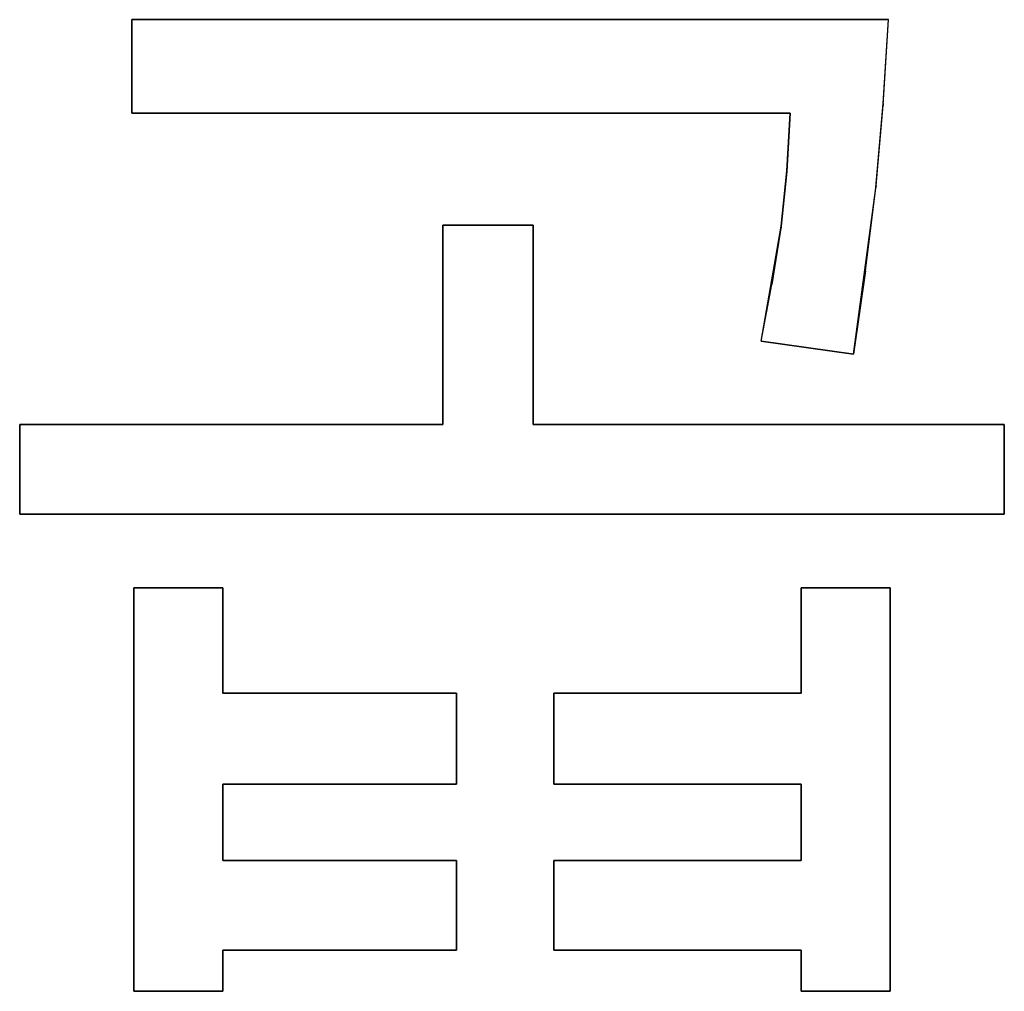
# Model space of a CAD drawing. Header units: inches. Extents: x 106 to 215, y -158 to -59.
# Tile 60 of 73: x 164 to 174, y -106 to -96. Entities that reach past the tile are written whole.
import ezdxf

# ---------------------------------------------------------------- set-up
doc = ezdxf.new("R2010")
doc.units = ezdxf.units.IN
doc.header["$MEASUREMENT"] = 0
doc.layers.add('_U+B808_U+C774_U+C5B4 1', color=7, linetype='Continuous')

# ---------------------------------------------------------------- blocks, each defined once
blk = doc.blocks.new('block 801')
at = {"layer": '_U+B808_U+C774_U+C5B4 1', "color": 250, "lineweight": 25, "true_color": 0x333333}
for points in [[(171.242, -99.074), (172.191, -99.209)], [(171.242, -99.074), (171.242, -99.074)], [(172.191, -99.209), (171.242, -99.074)], [(171.242, -99.074), (171.242, -99.074)]]:
    blk.add_lwpolyline(points, dxfattribs=at)
blk = doc.blocks.new('block 802')
at = {"layer": '_U+B808_U+C774_U+C5B4 1', "color": 250, "lineweight": 25, "true_color": 0x333333}
for points in [[(171.242, -99.074), (172.191, -99.209)], [(171.242, -99.074), (172.191, -99.209)], [(172.191, -99.209), (172.191, -99.209)], [(172.191, -99.209), (172.191, -99.209)]]:
    blk.add_lwpolyline(points, dxfattribs=at)
blk = doc.blocks.new('block 803')
at = {"layer": '_U+B808_U+C774_U+C5B4 1', "color": 250, "lineweight": 25, "true_color": 0x333333}
for points in [[(172.191, -99.209), (172.314, -98.354)], [(172.191, -99.209), (172.314, -98.354)], [(172.314, -98.354), (172.314, -98.354)], [(172.191, -99.209), (172.191, -99.209)]]:
    blk.add_lwpolyline(points, dxfattribs=at)
blk = doc.blocks.new('block 804')
at = {"layer": '_U+B808_U+C774_U+C5B4 1', "color": 250, "lineweight": 25, "true_color": 0x333333}
for points in [[(172.191, -99.209), (172.423, -97.478)], [(172.314, -98.354), (172.423, -97.478)], [(172.423, -97.478), (172.423, -97.478)], [(172.314, -98.354), (172.191, -99.209)]]:
    blk.add_lwpolyline(points, dxfattribs=at)
blk = doc.blocks.new('block 805')
at = {"layer": '_U+B808_U+C774_U+C5B4 1', "color": 250, "lineweight": 25, "true_color": 0x333333}
for points in [[(172.314, -98.354), (172.423, -97.478)], [(172.423, -97.478), (172.421, -97.497)], [(172.314, -98.354), (172.421, -97.497)], [(172.421, -97.497), (172.421, -97.497)]]:
    blk.add_lwpolyline(points, dxfattribs=at)
blk = doc.blocks.new('block 806')
at = {"layer": '_U+B808_U+C774_U+C5B4 1', "color": 250, "lineweight": 25, "true_color": 0x333333}
for points in [[(172.421, -97.497), (172.495, -96.652)], [(172.423, -97.478), (172.495, -96.652)], [(172.495, -96.652), (172.495, -96.652)], [(172.421, -97.497), (172.423, -97.478)]]:
    blk.add_lwpolyline(points, dxfattribs=at)
blk = doc.blocks.new('block 807')
at = {"layer": '_U+B808_U+C774_U+C5B4 1', "color": 250, "lineweight": 25, "true_color": 0x333333}
for points in [[(172.421, -97.497), (172.495, -96.637)], [(172.421, -97.497), (172.495, -96.652)], [(172.495, -96.652), (172.495, -96.637)], [(172.495, -96.637), (172.495, -96.637)]]:
    blk.add_lwpolyline(points, dxfattribs=at)
blk = doc.blocks.new('block 808')
at = {"layer": '_U+B808_U+C774_U+C5B4 1', "color": 250, "lineweight": 25, "true_color": 0x333333}
for points in [[(172.495, -96.637), (172.548, -95.775)], [(172.495, -96.652), (172.548, -95.775)], [(172.548, -95.775), (172.548, -95.775)], [(172.495, -96.637), (172.495, -96.652)]]:
    blk.add_lwpolyline(points, dxfattribs=at)
blk = doc.blocks.new('block 809')
at = {"layer": '_U+B808_U+C774_U+C5B4 1', "color": 250, "lineweight": 25, "true_color": 0x333333}
for points in [[(172.495, -96.637), (172.548, -95.775)], [(172.495, -96.637), (172.548, -95.775)], [(172.548, -95.775), (172.548, -95.775)], [(172.548, -95.775), (172.548, -95.775)]]:
    blk.add_lwpolyline(points, dxfattribs=at)
blk = doc.blocks.new('block 810')
at = {"layer": '_U+B808_U+C774_U+C5B4 1', "color": 250, "lineweight": 25, "true_color": 0x333333}
for points in [[(172.548, -95.775), (164.785, -95.775)], [(164.785, -95.775), (172.548, -95.775)], [(172.548, -95.775), (172.548, -95.775)], [(172.548, -95.775), (172.548, -95.775)]]:
    blk.add_lwpolyline(points, dxfattribs=at)
blk = doc.blocks.new('block 811')
at = {"layer": '_U+B808_U+C774_U+C5B4 1', "color": 250, "lineweight": 25, "true_color": 0x333333}
for points in [[(172.548, -95.775), (164.785, -95.775)], [(172.548, -95.775), (164.785, -95.775)], [(164.785, -95.775), (164.785, -95.775)], [(164.785, -95.775), (164.785, -95.775)]]:
    blk.add_lwpolyline(points, dxfattribs=at)
blk = doc.blocks.new('block 812')
at = {"layer": '_U+B808_U+C774_U+C5B4 1', "color": 250, "lineweight": 25, "true_color": 0x333333}
for points in [[(173.738, -100.849), (173.738, -99.93)], [(173.738, -99.93), (173.738, -100.849)], [(173.738, -100.849), (173.738, -100.849)], [(173.738, -100.849), (173.738, -100.849)]]:
    blk.add_lwpolyline(points, dxfattribs=at)
blk = doc.blocks.new('block 813')
at = {"layer": '_U+B808_U+C774_U+C5B4 1', "color": 250, "lineweight": 25, "true_color": 0x333333}
for points in [[(173.738, -100.849), (173.738, -99.93)], [(173.738, -100.849), (173.738, -99.93)], [(173.738, -99.93), (173.738, -99.93)], [(173.738, -99.93), (173.738, -99.93)]]:
    blk.add_lwpolyline(points, dxfattribs=at)
blk = doc.blocks.new('block 814')
at = {"layer": '_U+B808_U+C774_U+C5B4 1', "color": 250, "lineweight": 25, "true_color": 0x333333}
for points in [[(173.738, -99.93), (168.904, -99.93)], [(168.904, -99.93), (173.738, -99.93)], [(173.738, -99.93), (173.738, -99.93)], [(173.738, -99.93), (173.738, -99.93)]]:
    blk.add_lwpolyline(points, dxfattribs=at)
blk = doc.blocks.new('block 815')
at = {"layer": '_U+B808_U+C774_U+C5B4 1', "color": 250, "lineweight": 25, "true_color": 0x333333}
for points in [[(173.738, -99.93), (168.904, -99.93)], [(173.738, -99.93), (168.904, -99.93)], [(168.904, -99.93), (168.904, -99.93)], [(168.904, -99.93), (168.904, -99.93)]]:
    blk.add_lwpolyline(points, dxfattribs=at)
blk = doc.blocks.new('block 816')
at = {"layer": '_U+B808_U+C774_U+C5B4 1', "color": 250, "lineweight": 25, "true_color": 0x333333}
for points in [[(168.904, -99.93), (168.904, -97.885)], [(168.904, -97.885), (168.904, -99.93)], [(168.904, -99.93), (168.904, -99.93)], [(168.904, -99.93), (168.904, -99.93)]]:
    blk.add_lwpolyline(points, dxfattribs=at)
blk = doc.blocks.new('block 817')
at = {"layer": '_U+B808_U+C774_U+C5B4 1', "color": 250, "lineweight": 25, "true_color": 0x333333}
for points in [[(168.904, -99.93), (168.904, -97.885)], [(168.904, -99.93), (168.904, -97.885)], [(168.904, -97.885), (168.904, -97.885)], [(168.904, -97.885), (168.904, -97.885)]]:
    blk.add_lwpolyline(points, dxfattribs=at)
blk = doc.blocks.new('block 818')
at = {"layer": '_U+B808_U+C774_U+C5B4 1', "color": 250, "lineweight": 25, "true_color": 0x333333}
for points in [[(168.904, -97.885), (167.978, -97.885)], [(167.978, -97.885), (168.904, -97.885)], [(168.904, -97.885), (168.904, -97.885)], [(168.904, -97.885), (168.904, -97.885)]]:
    blk.add_lwpolyline(points, dxfattribs=at)
blk = doc.blocks.new('block 819')
at = {"layer": '_U+B808_U+C774_U+C5B4 1', "color": 250, "lineweight": 25, "true_color": 0x333333}
for points in [[(168.904, -97.885), (167.978, -97.885)], [(168.904, -97.885), (167.978, -97.885)], [(167.978, -97.885), (167.978, -97.885)], [(167.978, -97.885), (167.978, -97.885)]]:
    blk.add_lwpolyline(points, dxfattribs=at)
blk = doc.blocks.new('block 1333')
at = {"layer": '_U+B808_U+C774_U+C5B4 1', "color": 250, "lineweight": 25, "true_color": 0x333333}
for points in [[(171.652, -105.748), (172.566, -105.748)], [(171.652, -105.748), (171.652, -105.748)], [(172.566, -105.748), (171.652, -105.748)], [(171.652, -105.748), (171.652, -105.748)]]:
    blk.add_lwpolyline(points, dxfattribs=at)
blk = doc.blocks.new('block 1334')
at = {"layer": '_U+B808_U+C774_U+C5B4 1', "color": 250, "lineweight": 25, "true_color": 0x333333}
for points in [[(171.652, -105.748), (172.566, -105.748)], [(171.652, -105.748), (172.566, -105.748)], [(172.566, -105.748), (172.566, -105.748)], [(172.566, -105.748), (172.566, -105.748)]]:
    blk.add_lwpolyline(points, dxfattribs=at)
blk = doc.blocks.new('block 1335')
at = {"layer": '_U+B808_U+C774_U+C5B4 1', "color": 250, "lineweight": 25, "true_color": 0x333333}
for points in [[(172.566, -105.748), (172.566, -101.605)], [(172.566, -101.605), (172.566, -105.748)], [(172.566, -105.748), (172.566, -105.748)], [(172.566, -105.748), (172.566, -105.748)]]:
    blk.add_lwpolyline(points, dxfattribs=at)
blk = doc.blocks.new('block 1336')
at = {"layer": '_U+B808_U+C774_U+C5B4 1', "color": 250, "lineweight": 25, "true_color": 0x333333}
for points in [[(172.566, -105.748), (172.566, -101.605)], [(172.566, -105.748), (172.566, -101.605)], [(172.566, -101.605), (172.566, -101.605)], [(172.566, -101.605), (172.566, -101.605)]]:
    blk.add_lwpolyline(points, dxfattribs=at)
blk = doc.blocks.new('block 1337')
at = {"layer": '_U+B808_U+C774_U+C5B4 1', "color": 250, "lineweight": 25, "true_color": 0x333333}
for points in [[(172.566, -101.605), (171.652, -101.605)], [(171.652, -101.605), (172.566, -101.605)], [(172.566, -101.605), (172.566, -101.605)], [(172.566, -101.605), (172.566, -101.605)]]:
    blk.add_lwpolyline(points, dxfattribs=at)
blk = doc.blocks.new('block 1338')
at = {"layer": '_U+B808_U+C774_U+C5B4 1', "color": 250, "lineweight": 25, "true_color": 0x333333}
for points in [[(172.566, -101.605), (171.652, -101.605)], [(172.566, -101.605), (171.652, -101.605)], [(171.652, -101.605), (171.652, -101.605)], [(171.652, -101.605), (171.652, -101.605)]]:
    blk.add_lwpolyline(points, dxfattribs=at)
blk = doc.blocks.new('block 1339')
at = {"layer": '_U+B808_U+C774_U+C5B4 1', "color": 250, "lineweight": 25, "true_color": 0x333333}
for points in [[(171.652, -101.605), (171.652, -102.689)], [(171.652, -101.605), (171.652, -101.605)], [(171.652, -102.689), (171.652, -101.605)], [(171.652, -101.605), (171.652, -101.605)]]:
    blk.add_lwpolyline(points, dxfattribs=at)
blk = doc.blocks.new('block 1340')
at = {"layer": '_U+B808_U+C774_U+C5B4 1', "color": 250, "lineweight": 25, "true_color": 0x333333}
for points in [[(171.652, -101.605), (171.652, -102.689)], [(171.652, -101.605), (171.652, -102.689)], [(171.652, -102.689), (171.652, -102.689)], [(171.652, -102.689), (171.652, -102.689)]]:
    blk.add_lwpolyline(points, dxfattribs=at)
blk = doc.blocks.new('block 1341')
at = {"layer": '_U+B808_U+C774_U+C5B4 1', "color": 250, "lineweight": 25, "true_color": 0x333333}
for points in [[(171.652, -102.689), (169.116, -102.689)], [(169.116, -102.689), (171.652, -102.689)], [(171.652, -102.689), (171.652, -102.689)], [(171.652, -102.689), (171.652, -102.689)]]:
    blk.add_lwpolyline(points, dxfattribs=at)
blk = doc.blocks.new('block 1342')
at = {"layer": '_U+B808_U+C774_U+C5B4 1', "color": 250, "lineweight": 25, "true_color": 0x333333}
for points in [[(171.652, -102.689), (169.116, -102.689)], [(171.652, -102.689), (169.116, -102.689)], [(169.116, -102.689), (169.116, -102.689)], [(169.116, -102.689), (169.116, -102.689)]]:
    blk.add_lwpolyline(points, dxfattribs=at)
blk = doc.blocks.new('block 1343')
at = {"layer": '_U+B808_U+C774_U+C5B4 1', "color": 250, "lineweight": 25, "true_color": 0x333333}
for points in [[(169.116, -102.689), (169.116, -103.621)], [(169.116, -102.689), (169.116, -102.689)], [(169.116, -103.621), (169.116, -102.689)], [(169.116, -102.689), (169.116, -102.689)]]:
    blk.add_lwpolyline(points, dxfattribs=at)
blk = doc.blocks.new('block 1344')
at = {"layer": '_U+B808_U+C774_U+C5B4 1', "color": 250, "lineweight": 25, "true_color": 0x333333}
for points in [[(169.116, -102.689), (169.116, -103.621)], [(169.116, -102.689), (169.116, -103.621)], [(169.116, -103.621), (169.116, -103.621)], [(169.116, -103.621), (169.116, -103.621)]]:
    blk.add_lwpolyline(points, dxfattribs=at)
blk = doc.blocks.new('block 1345')
at = {"layer": '_U+B808_U+C774_U+C5B4 1', "color": 250, "lineweight": 25, "true_color": 0x333333}
for points in [[(165.722, -101.605), (164.808, -101.605)], [(164.808, -101.605), (165.722, -101.605)], [(165.722, -101.605), (165.722, -101.605)], [(165.722, -101.605), (165.722, -101.605)]]:
    blk.add_lwpolyline(points, dxfattribs=at)
blk = doc.blocks.new('block 1346')
at = {"layer": '_U+B808_U+C774_U+C5B4 1', "color": 250, "lineweight": 25, "true_color": 0x333333}
for points in [[(165.722, -101.605), (164.808, -101.605)], [(165.722, -101.605), (164.808, -101.605)], [(164.808, -101.605), (164.808, -101.605)], [(164.808, -101.605), (164.808, -101.605)]]:
    blk.add_lwpolyline(points, dxfattribs=at)
blk = doc.blocks.new('block 1347')
at = {"layer": '_U+B808_U+C774_U+C5B4 1', "color": 250, "lineweight": 25, "true_color": 0x333333}
for points in [[(164.808, -101.605), (164.808, -105.748)], [(164.808, -101.605), (164.808, -101.605)], [(164.808, -105.748), (164.808, -101.605)], [(164.808, -101.605), (164.808, -101.605)]]:
    blk.add_lwpolyline(points, dxfattribs=at)
blk = doc.blocks.new('block 1348')
at = {"layer": '_U+B808_U+C774_U+C5B4 1', "color": 250, "lineweight": 25, "true_color": 0x333333}
for points in [[(164.808, -101.605), (164.808, -105.748)], [(164.808, -101.605), (164.808, -105.748)], [(164.808, -105.748), (164.808, -105.748)], [(164.808, -105.748), (164.808, -105.748)]]:
    blk.add_lwpolyline(points, dxfattribs=at)
blk = doc.blocks.new('block 1349')
at = {"layer": '_U+B808_U+C774_U+C5B4 1', "color": 250, "lineweight": 25, "true_color": 0x333333}
for points in [[(164.808, -105.748), (165.722, -105.748)], [(164.808, -105.748), (164.808, -105.748)], [(165.722, -105.748), (164.808, -105.748)], [(164.808, -105.748), (164.808, -105.748)]]:
    blk.add_lwpolyline(points, dxfattribs=at)
blk = doc.blocks.new('block 1350')
at = {"layer": '_U+B808_U+C774_U+C5B4 1', "color": 250, "lineweight": 25, "true_color": 0x333333}
for points in [[(164.808, -105.748), (165.722, -105.748)], [(164.808, -105.748), (165.722, -105.748)], [(165.722, -105.748), (165.722, -105.748)], [(165.722, -105.748), (165.722, -105.748)]]:
    blk.add_lwpolyline(points, dxfattribs=at)
blk = doc.blocks.new('block 1351')
at = {"layer": '_U+B808_U+C774_U+C5B4 1', "color": 250, "lineweight": 25, "true_color": 0x333333}
for points in [[(165.722, -105.748), (165.722, -105.326)], [(165.722, -105.326), (165.722, -105.748)], [(165.722, -105.748), (165.722, -105.748)], [(165.722, -105.748), (165.722, -105.748)]]:
    blk.add_lwpolyline(points, dxfattribs=at)
blk = doc.blocks.new('block 1352')
at = {"layer": '_U+B808_U+C774_U+C5B4 1', "color": 250, "lineweight": 25, "true_color": 0x333333}
for points in [[(165.722, -105.748), (165.722, -105.326)], [(165.722, -105.748), (165.722, -105.326)], [(165.722, -105.326), (165.722, -105.326)], [(165.722, -105.326), (165.722, -105.326)]]:
    blk.add_lwpolyline(points, dxfattribs=at)
blk = doc.blocks.new('block 1353')
at = {"layer": '_U+B808_U+C774_U+C5B4 1', "color": 250, "lineweight": 25, "true_color": 0x333333}
for points in [[(165.722, -105.326), (168.116, -105.326)], [(165.722, -105.326), (165.722, -105.326)], [(168.116, -105.326), (165.722, -105.326)], [(165.722, -105.326), (165.722, -105.326)]]:
    blk.add_lwpolyline(points, dxfattribs=at)
blk = doc.blocks.new('block 1354')
at = {"layer": '_U+B808_U+C774_U+C5B4 1', "color": 250, "lineweight": 25, "true_color": 0x333333}
for points in [[(165.722, -105.326), (168.116, -105.326)], [(165.722, -105.326), (168.116, -105.326)], [(168.116, -105.326), (168.116, -105.326)], [(168.116, -105.326), (168.116, -105.326)]]:
    blk.add_lwpolyline(points, dxfattribs=at)
blk = doc.blocks.new('block 1355')
at = {"layer": '_U+B808_U+C774_U+C5B4 1', "color": 250, "lineweight": 25, "true_color": 0x333333}
for points in [[(168.116, -105.326), (168.116, -104.406)], [(168.116, -104.406), (168.116, -105.326)], [(168.116, -105.326), (168.116, -105.326)], [(168.116, -105.326), (168.116, -105.326)]]:
    blk.add_lwpolyline(points, dxfattribs=at)
blk = doc.blocks.new('block 1356')
at = {"layer": '_U+B808_U+C774_U+C5B4 1', "color": 250, "lineweight": 25, "true_color": 0x333333}
for points in [[(168.116, -105.326), (168.116, -104.406)], [(168.116, -105.326), (168.116, -104.406)], [(168.116, -104.406), (168.116, -104.406)], [(168.116, -104.406), (168.116, -104.406)]]:
    blk.add_lwpolyline(points, dxfattribs=at)
blk = doc.blocks.new('block 1754')
at = {"layer": '_U+B808_U+C774_U+C5B4 1', "color": 250, "lineweight": 25, "true_color": 0x333333}
for points in [[(164.785, -95.775), (164.785, -96.736)], [(164.785, -95.775), (164.785, -95.775)], [(164.785, -96.736), (164.785, -95.775)], [(164.785, -95.775), (164.785, -95.775)]]:
    blk.add_lwpolyline(points, dxfattribs=at)
blk = doc.blocks.new('block 1755')
at = {"layer": '_U+B808_U+C774_U+C5B4 1', "color": 250, "lineweight": 25, "true_color": 0x333333}
for points in [[(164.785, -95.775), (164.785, -96.736)], [(164.785, -95.775), (164.785, -96.736)], [(164.785, -96.736), (164.785, -96.736)], [(164.785, -96.736), (164.785, -96.736)]]:
    blk.add_lwpolyline(points, dxfattribs=at)
blk = doc.blocks.new('block 1756')
at = {"layer": '_U+B808_U+C774_U+C5B4 1', "color": 250, "lineweight": 25, "true_color": 0x333333}
for points in [[(164.785, -96.736), (171.54, -96.736)], [(164.785, -96.736), (164.785, -96.736)], [(171.54, -96.736), (164.785, -96.736)], [(164.785, -96.736), (164.785, -96.736)]]:
    blk.add_lwpolyline(points, dxfattribs=at)
blk = doc.blocks.new('block 1757')
at = {"layer": '_U+B808_U+C774_U+C5B4 1', "color": 250, "lineweight": 25, "true_color": 0x333333}
for points in [[(164.785, -96.736), (171.54, -96.736)], [(164.785, -96.736), (171.54, -96.736)], [(171.54, -96.736), (171.54, -96.736)], [(171.54, -96.736), (171.54, -96.736)]]:
    blk.add_lwpolyline(points, dxfattribs=at)
blk = doc.blocks.new('block 1758')
at = {"layer": '_U+B808_U+C774_U+C5B4 1', "color": 250, "lineweight": 25, "true_color": 0x333333}
for points in [[(171.54, -96.736), (171.506, -97.325)], [(171.54, -96.736), (171.506, -97.325)], [(171.54, -96.736), (171.54, -96.736)], [(171.506, -97.325), (171.506, -97.325)]]:
    blk.add_lwpolyline(points, dxfattribs=at)
blk = doc.blocks.new('block 1759')
at = {"layer": '_U+B808_U+C774_U+C5B4 1', "color": 250, "lineweight": 25, "true_color": 0x333333}
for points in [[(171.54, -96.736), (171.505, -97.334)], [(171.506, -97.325), (171.54, -96.736)], [(171.506, -97.325), (171.505, -97.334)], [(171.505, -97.334), (171.505, -97.334)]]:
    blk.add_lwpolyline(points, dxfattribs=at)
blk = doc.blocks.new('block 1760')
at = {"layer": '_U+B808_U+C774_U+C5B4 1', "color": 250, "lineweight": 25, "true_color": 0x333333}
for points in [[(171.506, -97.325), (171.449, -97.896)], [(171.505, -97.334), (171.449, -97.896)], [(171.506, -97.325), (171.505, -97.334)], [(171.449, -97.896), (171.449, -97.896)]]:
    blk.add_lwpolyline(points, dxfattribs=at)
blk = doc.blocks.new('block 1761')
at = {"layer": '_U+B808_U+C774_U+C5B4 1', "color": 250, "lineweight": 25, "true_color": 0x333333}
for points in [[(171.242, -99.074), (171.449, -97.896)], [(171.354, -98.494), (171.449, -97.896)], [(171.449, -97.896), (171.449, -97.896)], [(171.242, -99.074), (171.354, -98.494)]]:
    blk.add_lwpolyline(points, dxfattribs=at)
blk = doc.blocks.new('block 1762')
at = {"layer": '_U+B808_U+C774_U+C5B4 1', "color": 250, "lineweight": 25, "true_color": 0x333333}
for points in [[(171.449, -97.896), (171.354, -98.494)], [(171.354, -98.494), (171.447, -97.912)], [(171.449, -97.896), (171.447, -97.912)], [(171.447, -97.912), (171.447, -97.912)]]:
    blk.add_lwpolyline(points, dxfattribs=at)
blk = doc.blocks.new('block 1763')
at = {"layer": '_U+B808_U+C774_U+C5B4 1', "color": 250, "lineweight": 25, "true_color": 0x333333}
for points in [[(171.447, -97.912), (171.506, -97.325)], [(171.449, -97.896), (171.506, -97.325)], [(171.506, -97.325), (171.506, -97.325)], [(171.449, -97.896), (171.447, -97.912)]]:
    blk.add_lwpolyline(points, dxfattribs=at)
blk = doc.blocks.new('block 1764')
at = {"layer": '_U+B808_U+C774_U+C5B4 1', "color": 250, "lineweight": 25, "true_color": 0x333333}
for points in [[(171.242, -99.074), (171.354, -98.494)], [(171.242, -99.074), (171.354, -98.494)], [(171.354, -98.494), (171.354, -98.494)], [(171.242, -99.074), (171.242, -99.074)]]:
    blk.add_lwpolyline(points, dxfattribs=at)
blk = doc.blocks.new('block 1765')
at = {"layer": '_U+B808_U+C774_U+C5B4 1', "color": 250, "lineweight": 25, "true_color": 0x333333}
for points in [[(167.978, -97.885), (167.978, -99.93)], [(167.978, -97.885), (167.978, -97.885)], [(167.978, -99.93), (167.978, -97.885)], [(167.978, -97.885), (167.978, -97.885)]]:
    blk.add_lwpolyline(points, dxfattribs=at)
blk = doc.blocks.new('block 1766')
at = {"layer": '_U+B808_U+C774_U+C5B4 1', "color": 250, "lineweight": 25, "true_color": 0x333333}
for points in [[(167.978, -97.885), (167.978, -99.93)], [(167.978, -97.885), (167.978, -99.93)], [(167.978, -99.93), (167.978, -99.93)], [(167.978, -99.93), (167.978, -99.93)]]:
    blk.add_lwpolyline(points, dxfattribs=at)
blk = doc.blocks.new('block 1767')
at = {"layer": '_U+B808_U+C774_U+C5B4 1', "color": 250, "lineweight": 25, "true_color": 0x333333}
for points in [[(167.978, -99.93), (163.636, -99.93)], [(163.636, -99.93), (167.978, -99.93)], [(167.978, -99.93), (167.978, -99.93)], [(167.978, -99.93), (167.978, -99.93)]]:
    blk.add_lwpolyline(points, dxfattribs=at)
blk = doc.blocks.new('block 1768')
at = {"layer": '_U+B808_U+C774_U+C5B4 1', "color": 250, "lineweight": 25, "true_color": 0x333333}
for points in [[(167.978, -99.93), (163.636, -99.93)], [(167.978, -99.93), (163.636, -99.93)], [(163.636, -99.93), (163.636, -99.93)], [(163.636, -99.93), (163.636, -99.93)]]:
    blk.add_lwpolyline(points, dxfattribs=at)
blk = doc.blocks.new('block 1769')
at = {"layer": '_U+B808_U+C774_U+C5B4 1', "color": 250, "lineweight": 25, "true_color": 0x333333}
for points in [[(163.636, -99.93), (163.636, -100.849)], [(163.636, -99.93), (163.636, -99.93)], [(163.636, -100.849), (163.636, -99.93)], [(163.636, -99.93), (163.636, -99.93)]]:
    blk.add_lwpolyline(points, dxfattribs=at)
blk = doc.blocks.new('block 1770')
at = {"layer": '_U+B808_U+C774_U+C5B4 1', "color": 250, "lineweight": 25, "true_color": 0x333333}
for points in [[(163.636, -99.93), (163.636, -100.849)], [(163.636, -99.93), (163.636, -100.849)], [(163.636, -100.849), (163.636, -100.849)], [(163.636, -100.849), (163.636, -100.849)]]:
    blk.add_lwpolyline(points, dxfattribs=at)
blk = doc.blocks.new('block 1771')
at = {"layer": '_U+B808_U+C774_U+C5B4 1', "color": 250, "lineweight": 25, "true_color": 0x333333}
for points in [[(163.636, -100.849), (173.738, -100.849)], [(163.636, -100.849), (163.636, -100.849)], [(173.738, -100.849), (163.636, -100.849)], [(163.636, -100.849), (163.636, -100.849)]]:
    blk.add_lwpolyline(points, dxfattribs=at)
blk = doc.blocks.new('block 1772')
at = {"layer": '_U+B808_U+C774_U+C5B4 1', "color": 250, "lineweight": 25, "true_color": 0x333333}
for points in [[(163.636, -100.849), (173.738, -100.849)], [(163.636, -100.849), (173.738, -100.849)], [(173.738, -100.849), (173.738, -100.849)], [(173.738, -100.849), (173.738, -100.849)]]:
    blk.add_lwpolyline(points, dxfattribs=at)
blk = doc.blocks.new('block 2039')
at = {"layer": '_U+B808_U+C774_U+C5B4 1', "color": 250, "lineweight": 25, "true_color": 0x333333}
for points in [[(165.722, -102.689), (165.722, -101.605)], [(165.722, -101.605), (165.722, -102.689)], [(165.722, -102.689), (165.722, -102.689)], [(165.722, -102.689), (165.722, -102.689)]]:
    blk.add_lwpolyline(points, dxfattribs=at)
blk = doc.blocks.new('block 2040')
at = {"layer": '_U+B808_U+C774_U+C5B4 1', "color": 250, "lineweight": 25, "true_color": 0x333333}
for points in [[(165.722, -102.689), (165.722, -101.605)], [(165.722, -102.689), (165.722, -101.605)], [(165.722, -101.605), (165.722, -101.605)], [(165.722, -101.605), (165.722, -101.605)]]:
    blk.add_lwpolyline(points, dxfattribs=at)
blk = doc.blocks.new('block 2041')
at = {"layer": '_U+B808_U+C774_U+C5B4 1', "color": 250, "lineweight": 25, "true_color": 0x333333}
for points in [[(171.652, -105.326), (171.652, -105.748)], [(171.652, -105.326), (171.652, -105.326)], [(171.652, -105.748), (171.652, -105.326)], [(171.652, -105.326), (171.652, -105.326)]]:
    blk.add_lwpolyline(points, dxfattribs=at)
blk = doc.blocks.new('block 2042')
at = {"layer": '_U+B808_U+C774_U+C5B4 1', "color": 250, "lineweight": 25, "true_color": 0x333333}
for points in [[(171.652, -105.326), (171.652, -105.748)], [(171.652, -105.326), (171.652, -105.748)], [(171.652, -105.748), (171.652, -105.748)], [(171.652, -105.748), (171.652, -105.748)]]:
    blk.add_lwpolyline(points, dxfattribs=at)
blk = doc.blocks.new('block 2869')
at = {"layer": '_U+B808_U+C774_U+C5B4 1', "color": 250, "lineweight": 25, "true_color": 0x333333}
for points in [[(168.116, -102.689), (165.722, -102.689)], [(165.722, -102.689), (168.116, -102.689)], [(168.116, -102.689), (168.116, -102.689)], [(168.116, -102.689), (168.116, -102.689)]]:
    blk.add_lwpolyline(points, dxfattribs=at)
blk = doc.blocks.new('block 2870')
at = {"layer": '_U+B808_U+C774_U+C5B4 1', "color": 250, "lineweight": 25, "true_color": 0x333333}
for points in [[(168.116, -102.689), (165.722, -102.689)], [(168.116, -102.689), (165.722, -102.689)], [(165.722, -102.689), (165.722, -102.689)], [(165.722, -102.689), (165.722, -102.689)]]:
    blk.add_lwpolyline(points, dxfattribs=at)
blk = doc.blocks.new('block 2871')
at = {"layer": '_U+B808_U+C774_U+C5B4 1', "color": 250, "lineweight": 25, "true_color": 0x333333}
for points in [[(169.116, -105.326), (171.652, -105.326)], [(169.116, -105.326), (169.116, -105.326)], [(171.652, -105.326), (169.116, -105.326)], [(169.116, -105.326), (169.116, -105.326)]]:
    blk.add_lwpolyline(points, dxfattribs=at)
blk = doc.blocks.new('block 2872')
at = {"layer": '_U+B808_U+C774_U+C5B4 1', "color": 250, "lineweight": 25, "true_color": 0x333333}
for points in [[(169.116, -105.326), (171.652, -105.326)], [(169.116, -105.326), (171.652, -105.326)], [(171.652, -105.326), (171.652, -105.326)], [(171.652, -105.326), (171.652, -105.326)]]:
    blk.add_lwpolyline(points, dxfattribs=at)
blk = doc.blocks.new('block 2873')
at = {"layer": '_U+B808_U+C774_U+C5B4 1', "color": 250, "lineweight": 25, "true_color": 0x333333}
for points in [[(169.116, -104.406), (169.116, -105.326)], [(169.116, -104.406), (169.116, -104.406)], [(169.116, -105.326), (169.116, -104.406)], [(169.116, -104.406), (169.116, -104.406)]]:
    blk.add_lwpolyline(points, dxfattribs=at)
blk = doc.blocks.new('block 2874')
at = {"layer": '_U+B808_U+C774_U+C5B4 1', "color": 250, "lineweight": 25, "true_color": 0x333333}
for points in [[(169.116, -104.406), (169.116, -105.326)], [(169.116, -104.406), (169.116, -105.326)], [(169.116, -105.326), (169.116, -105.326)], [(169.116, -105.326), (169.116, -105.326)]]:
    blk.add_lwpolyline(points, dxfattribs=at)
blk = doc.blocks.new('block 2875')
at = {"layer": '_U+B808_U+C774_U+C5B4 1', "color": 250, "lineweight": 25, "true_color": 0x333333}
for points in [[(168.116, -103.621), (168.116, -102.689)], [(168.116, -102.689), (168.116, -103.621)], [(168.116, -103.621), (168.116, -103.621)], [(168.116, -103.621), (168.116, -103.621)]]:
    blk.add_lwpolyline(points, dxfattribs=at)
blk = doc.blocks.new('block 2876')
at = {"layer": '_U+B808_U+C774_U+C5B4 1', "color": 250, "lineweight": 25, "true_color": 0x333333}
for points in [[(168.116, -103.621), (168.116, -102.689)], [(168.116, -103.621), (168.116, -102.689)], [(168.116, -102.689), (168.116, -102.689)], [(168.116, -102.689), (168.116, -102.689)]]:
    blk.add_lwpolyline(points, dxfattribs=at)
blk = doc.blocks.new('block 2877')
at = {"layer": '_U+B808_U+C774_U+C5B4 1', "color": 250, "lineweight": 25, "true_color": 0x333333}
for points in [[(165.722, -103.621), (168.116, -103.621)], [(165.722, -103.621), (165.722, -103.621)], [(168.116, -103.621), (165.722, -103.621)], [(165.722, -103.621), (165.722, -103.621)]]:
    blk.add_lwpolyline(points, dxfattribs=at)
blk = doc.blocks.new('block 2878')
at = {"layer": '_U+B808_U+C774_U+C5B4 1', "color": 250, "lineweight": 25, "true_color": 0x333333}
for points in [[(165.722, -103.621), (168.116, -103.621)], [(165.722, -103.621), (168.116, -103.621)], [(168.116, -103.621), (168.116, -103.621)], [(168.116, -103.621), (168.116, -103.621)]]:
    blk.add_lwpolyline(points, dxfattribs=at)
blk = doc.blocks.new('block 2879')
at = {"layer": '_U+B808_U+C774_U+C5B4 1', "color": 250, "lineweight": 25, "true_color": 0x333333}
for points in [[(165.722, -104.406), (165.722, -103.621)], [(165.722, -103.621), (165.722, -104.406)], [(165.722, -104.406), (165.722, -104.406)], [(165.722, -104.406), (165.722, -104.406)]]:
    blk.add_lwpolyline(points, dxfattribs=at)
blk = doc.blocks.new('block 2880')
at = {"layer": '_U+B808_U+C774_U+C5B4 1', "color": 250, "lineweight": 25, "true_color": 0x333333}
for points in [[(165.722, -104.406), (165.722, -103.621)], [(165.722, -104.406), (165.722, -103.621)], [(165.722, -103.621), (165.722, -103.621)], [(165.722, -103.621), (165.722, -103.621)]]:
    blk.add_lwpolyline(points, dxfattribs=at)
blk = doc.blocks.new('block 2881')
at = {"layer": '_U+B808_U+C774_U+C5B4 1', "color": 250, "lineweight": 25, "true_color": 0x333333}
for points in [[(171.652, -103.621), (171.652, -104.406)], [(171.652, -103.621), (171.652, -103.621)], [(171.652, -104.406), (171.652, -103.621)], [(171.652, -103.621), (171.652, -103.621)]]:
    blk.add_lwpolyline(points, dxfattribs=at)
blk = doc.blocks.new('block 2882')
at = {"layer": '_U+B808_U+C774_U+C5B4 1', "color": 250, "lineweight": 25, "true_color": 0x333333}
for points in [[(171.652, -103.621), (171.652, -104.406)], [(171.652, -103.621), (171.652, -104.406)], [(171.652, -104.406), (171.652, -104.406)], [(171.652, -104.406), (171.652, -104.406)]]:
    blk.add_lwpolyline(points, dxfattribs=at)
blk = doc.blocks.new('block 2883')
at = {"layer": '_U+B808_U+C774_U+C5B4 1', "color": 250, "lineweight": 25, "true_color": 0x333333}
for points in [[(169.116, -103.621), (171.652, -103.621)], [(169.116, -103.621), (169.116, -103.621)], [(171.652, -103.621), (169.116, -103.621)], [(169.116, -103.621), (169.116, -103.621)]]:
    blk.add_lwpolyline(points, dxfattribs=at)
blk = doc.blocks.new('block 2884')
at = {"layer": '_U+B808_U+C774_U+C5B4 1', "color": 250, "lineweight": 25, "true_color": 0x333333}
for points in [[(169.116, -103.621), (171.652, -103.621)], [(169.116, -103.621), (171.652, -103.621)], [(171.652, -103.621), (171.652, -103.621)], [(171.652, -103.621), (171.652, -103.621)]]:
    blk.add_lwpolyline(points, dxfattribs=at)
blk = doc.blocks.new('block 2885')
at = {"layer": '_U+B808_U+C774_U+C5B4 1', "color": 250, "lineweight": 25, "true_color": 0x333333}
for points in [[(168.116, -104.406), (165.722, -104.406)], [(165.722, -104.406), (168.116, -104.406)], [(168.116, -104.406), (168.116, -104.406)], [(168.116, -104.406), (168.116, -104.406)]]:
    blk.add_lwpolyline(points, dxfattribs=at)
blk = doc.blocks.new('block 2886')
at = {"layer": '_U+B808_U+C774_U+C5B4 1', "color": 250, "lineweight": 25, "true_color": 0x333333}
for points in [[(168.116, -104.406), (165.722, -104.406)], [(168.116, -104.406), (165.722, -104.406)], [(165.722, -104.406), (165.722, -104.406)], [(165.722, -104.406), (165.722, -104.406)]]:
    blk.add_lwpolyline(points, dxfattribs=at)
blk = doc.blocks.new('block 2887')
at = {"layer": '_U+B808_U+C774_U+C5B4 1', "color": 250, "lineweight": 25, "true_color": 0x333333}
for points in [[(171.652, -104.406), (169.116, -104.406)], [(169.116, -104.406), (171.652, -104.406)], [(171.652, -104.406), (171.652, -104.406)], [(171.652, -104.406), (171.652, -104.406)]]:
    blk.add_lwpolyline(points, dxfattribs=at)
blk = doc.blocks.new('block 2888')
at = {"layer": '_U+B808_U+C774_U+C5B4 1', "color": 250, "lineweight": 25, "true_color": 0x333333}
for points in [[(171.652, -104.406), (169.116, -104.406)], [(171.652, -104.406), (169.116, -104.406)], [(169.116, -104.406), (169.116, -104.406)], [(169.116, -104.406), (169.116, -104.406)]]:
    blk.add_lwpolyline(points, dxfattribs=at)
blk = doc.blocks.new('block 2')
at = {"layer": '_U+B808_U+C774_U+C5B4 1'}
for name in ['block 810', 'block 811', 'block 1754', 'block 1755', 'block 808', 'block 809', 'block 807', 'block 806', 'block 1756', 'block 1757', 'block 1759', 'block 1758', 'block 1763', 'block 1760', 'block 804', 'block 805', 'block 818', 'block 819', 'block 1765', 'block 1766', 'block 816', 'block 817', 'block 1761', 'block 1762', 'block 803', 'block 1764', 'block 801', 'block 802', 'block 1767', 'block 1768', 'block 1769', 'block 1770', 'block 814', 'block 815', 'block 812', 'block 813', 'block 1771', 'block 1772', 'block 1345', 'block 1346', 'block 1347', 'block 1348', 'block 2039', 'block 2040', 'block 1337', 'block 1338', 'block 1339', 'block 1340', 'block 1335', 'block 1336', 'block 2869', 'block 2870', 'block 2875', 'block 2876', 'block 1341', 'block 1342', 'block 1343', 'block 1344', 'block 2877', 'block 2878', 'block 2879', 'block 2880', 'block 2883', 'block 2884', 'block 2881', 'block 2882', 'block 2885', 'block 2886', 'block 1355', 'block 1356', 'block 2873', 'block 2874', 'block 2887', 'block 2888', 'block 1351', 'block 1352', 'block 1353', 'block 1354', 'block 2871', 'block 2872', 'block 2041', 'block 2042', 'block 1349', 'block 1350', 'block 1333', 'block 1334']:
    blk.add_blockref(name, (0, 0), dxfattribs=at)

msp = doc.modelspace()

# ---------------------------------------------------------------- block references
at = {"layer": '_U+B808_U+C774_U+C5B4 1'}
msp.add_blockref('block 2', (0, 0), dxfattribs=at)

doc.saveas('drawing.dxf')
